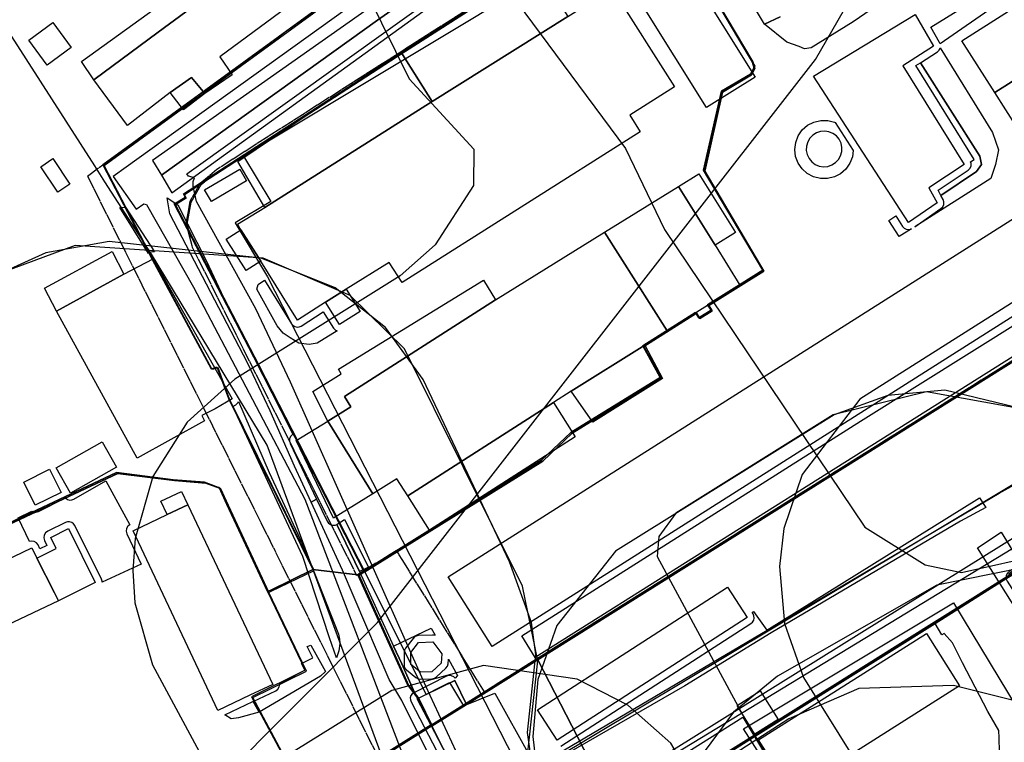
# Model space of a CAD drawing. Header units: metres. Extents: x 15747 to 16863, y 15840 to 16796.
# Tile 3 of 35: x 15901 to 16114, y 16016 to 16172. Entities that reach past the tile are written whole.
import ezdxf

# ---------------------------------------------------------------- set-up
doc = ezdxf.new("R2010")
doc.units = ezdxf.units.M
doc.linetypes.add('L00s01s', pattern=[3, 3, 0])
for name, color, linetype, true_color in [('02 Озеленение', 7, 'Continuous', 0xe4efdb), ('03 Существующее использование', 7, 'Continuous', 0x808080), ('04 Земельные участки (ЕГРН)', 7, 'Continuous', 0x1f3fbf), ('05 Застройка', 7, 'Continuous', 0x8c8c8c), ('06 Дороги и железная дорога', 7, 'Continuous', 0xb4b4b4), ('07 ЗОУИТ и СЗЗ', 7, 'Continuous', 0x000000), ('08 Красные линии и ЛГР', 7, 'Continuous', 0xff0000), ('09 ППТ и ПМТ', 7, 'Continuous', 0x00d000), ('10 ГПЗУ', 7, 'Continuous', 0x7b7bf2), ('11 КРТ', 7, 'Continuous', 0x1f3fbf), ('12 ПЗЗ – территориальные зоны', 7, 'Continuous', 0x000000), ('13 Генплан – функциональные зоны', 7, 'Continuous', 0x000000)]:
    doc.layers.add(name, color=color, linetype=linetype, true_color=true_color)

msp = doc.modelspace()

# ---------------------------------------------------------------- linework, layer by layer
at = {"layer": '02 Озеленение', "true_color": 0xe4efdb}
for points in [[(16065.78, 16172.65), (16062.43, 16171.04), (16055.29, 16183)], [(16089.39, 16176.94), (16081.63, 16171.51), (16072.5, 16165.91), (16071.1, 16165.71), (16069.9, 16166.17), (16067.23, 16167.17), (16062.43, 16171.04), (16065.78, 16172.65)], [(15992.21, 16008.08), (15983.9, 16024.72), (15981.17, 16029.31), (15971.05, 16052.94), (15964.28, 16067.64), (15965.48, 16068.32), (15967.79, 16063.52), (15968.07, 16063.11), (15968.48, 16062.82), (15968.96, 16062.68), (15969.46, 16062.7), (15969.82, 16062.85), (15974.79, 16052.66), (15982.15, 16036.5), (15983.9, 16032.65), (15986.68, 16026.52), (15986.56, 16026.46), (15986.18, 16026.19), (15985.9, 16025.8), (15985.75, 16025.35), (15985.76, 16024.88), (15985.91, 16024.43), (15994.32, 16008.38)], [(16018.32, 16014.91), (16059.49, 16041.42), (16059.84, 16041.73), (16060.08, 16042.13), (16060.18, 16042.59), (16060.13, 16043.06), (16059.94, 16043.49), (16059.74, 16043.8), (16060.02, 16044), (16062.94, 16039.94), (16108.98, 16068.57), (16110.28, 16066.47), (16104.83, 16063.57), (16063.88, 16039.41), (16045.14, 16027.96), (16005.19, 16004.92)]]:
    msp.add_lwpolyline(points, dxfattribs=at)
for points in [[(16098.39, 16170.35), (16111.07, 16178.23), (16112.82, 16175.32), (16100.41, 16166.76), (16100.3, 16167.06)], [(16100.43, 16165.88), (16111.78, 16147.59), (16113.09, 16143.84), (16112.44, 16140.66), (16111.42, 16137.65), (16094.94, 16127.23), (16100.61, 16131.16), (16101, 16131.55), (16101.22, 16132.05), (16101.24, 16132.6), (16101.07, 16133.12), (16100.6, 16133.97), (16108.33, 16139.19), (16109.36, 16140.71), (16109.02, 16142.5), (16096.15, 16162.68), (16099.82, 16165.04), (16100.23, 16165.44)], [(16100.6, 16133.97), (16099.97, 16135.11), (16106.47, 16139.42), (16106.88, 16139.82), (16107.11, 16140.35), (16107.12, 16140.93), (16106.99, 16141.28), (16107.78, 16141.74), (16095.2, 16162.08), (16096.15, 16162.68), (16109.02, 16142.5), (16109.36, 16140.71), (16108.33, 16139.19)], [(16077.69, 16149.78), (16081.63, 16143.72), (16081.46, 16142.37), (16080.91, 16140.94), (16080.04, 16139.69), (16078.89, 16138.68), (16077.53, 16137.98), (16076.04, 16137.62), (16074.51, 16137.63), (16073.03, 16138), (16071.68, 16138.72), (16070.54, 16139.74), (16069.68, 16141), (16069.15, 16142.44), (16068.97, 16143.95), (16069.16, 16145.47), (16069.71, 16146.9), (16070.59, 16148.15), (16071.74, 16149.16), (16073.09, 16149.86), (16074.58, 16150.22), (16076.11, 16150.21), (16077.59, 16149.84)], [(16076.09, 16140.28), (16076.98, 16140.58), (16077.76, 16141.08), (16078.4, 16141.75), (16078.87, 16142.56), (16079.12, 16143.46), (16079.16, 16144.39), (16078.97, 16145.3), (16078.57, 16146.14), (16077.98, 16146.85), (16077.23, 16147.41), (16076.37, 16147.77), (16075.45, 16147.92), (16074.53, 16147.84), (16073.65, 16147.54), (16072.86, 16147.04), (16072.22, 16146.37), (16071.76, 16145.56), (16071.5, 16144.67), (16071.46, 16143.74), (16071.65, 16142.83), (16072.06, 16141.99), (16072.65, 16141.27), (16073.39, 16140.71), (16074.25, 16140.35), (16075.17, 16140.21)], [(15960.35, 16082.31), (15960.29, 16082.28), (15959.88, 16081.91), (15959.64, 16081.42), (15959.58, 16080.88), (15959.72, 16080.35), (15965.48, 16068.32), (15964.28, 16067.64), (15960.68, 16075.46), (15955.39, 16087.42), (15950.53, 16097.77), (15933.72, 16130.04), (15933.11, 16133.45), (15935.45, 16131.94), (15941.65, 16119.74), (15945.35, 16111.89), (15946, 16110.54), (15959.69, 16083.66)], [(15929.08, 16121.46), (15922.91, 16131.4), (15924.1, 16131.46), (15930.41, 16121.76), (15929.96, 16121.8), (15929.41, 16121.64)], [(16090.83, 16129.56), (16092.3, 16127.29), (16092.63, 16126.94), (16093.04, 16126.7), (16093.51, 16126.61), (16093.99, 16126.67), (16094.21, 16126.78), (16091.55, 16125.09), (16089.29, 16128.54)], [(15966.93, 16108.8), (15969.13, 16105.3), (15969.54, 16104.87), (15969.89, 16104.72), (15965.63, 16102.07), (15963.88, 16101.75), (15961.6, 16102.06), (15959.74, 16103.2), (15958.25, 16104.2), (15956.97, 16105.79), (15952.52, 16113.71), (15952.81, 16114.75), (15954.22, 16115.63), (15960.07, 16106.22), (15960.38, 16105.87), (15960.79, 16105.62), (15961.25, 16105.52), (15961.72, 16105.56), (15962.15, 16105.75)], [(16083.17, 16085.15), (16119.03, 16107.59), (16129.14, 16114.13), (16131.83, 16109.95), (16122.05, 16102.82), (16012.8, 16034.05), (16009.89, 16038.74)], [(15948.57, 16089.41), (15955.21, 16074.05), (15963.3, 16056.67), (15970.18, 16039.08), (15970.4, 16038.05), (15970.47, 16037.11), (15970.3, 16035.51), (15969.8, 16033.95), (15968.27, 16038.29), (15962.51, 16055.89), (15947.32, 16088.33), (15947.98, 16088.72), (15948.42, 16089.1)], [(15919.88, 16072.23), (15925.04, 16062.77), (15924.63, 16062.47), (15924.33, 16061.97), (15924.25, 16061.39), (15924.39, 16060.82), (15927.49, 16054.26), (15919.06, 16050.34), (15919.07, 16050.53), (15918.92, 16050.98), (15913.12, 16062.6), (15912.84, 16062.99), (15912.47, 16063.26), (15912.02, 16063.41), (15911.55, 16063.42), (15911.1, 16063.27), (15907.27, 16061.36), (15906.81, 16061), (15906.52, 16060.5), (15906.45, 16059.93), (15906.59, 16059.36), (15907.11, 16058.29), (15905.6, 16057.53), (15905.18, 16058.4), (15904.83, 16058.86), (15904.33, 16059.16), (15903.75, 16059.24), (15903.3, 16059.13), (15900.85, 16064.28), (15903.87, 16065.68), (15904.1, 16065.55), (15904.68, 16065.47), (15905.25, 16065.63), (15910.86, 16068.43), (15911.09, 16068.6), (15911.18, 16068.49), (15911.57, 16068.24), (15912.03, 16068.11), (15912.49, 16068.13), (15912.93, 16068.29)], [(15969.82, 16062.85), (15969.93, 16062.89), (15971.53, 16063.88), (15976.73, 16053.56), (15974.79, 16052.66)], [(16121.07, 16041.68), (16132.17, 16024.53), (16132.81, 16023.54), (16130.97, 16022.15), (16108.48, 16057.78), (16113.6, 16061.13), (16117.87, 16054.27), (16115.35, 16052.65), (16114.93, 16052.24), (16114.69, 16051.71), (16114.69, 16051.6), (16114.66, 16051.58), (16114.69, 16051.54), (16114.68, 16051.12), (16114.9, 16050.58), (16120.2, 16042.3), (16120.51, 16041.95), (16120.92, 16041.71)], [(15994.01, 16033.69), (15996, 16030.18), (15995.43, 16029.58), (15995.18, 16029.85), (15994.68, 16030.11), (15994.13, 16030.16), (15993.59, 16030.01), (15986.68, 16026.52), (15983.9, 16032.65), (15982.15, 16036.5), (15983.9, 16037.34), (15990.24, 16040.38), (15991.11, 16038.85), (15991.06, 16038.87), (15990.58, 16038.92), (15987.46, 16038.78), (15987.03, 16038.7), (15986.65, 16038.5), (15986.34, 16038.19), (15984.7, 16036.07), (15984.47, 16035.64), (15984.39, 16035.15), (15984.39, 16032.54), (15984.46, 16032.1), (15984.64, 16031.7), (15984.94, 16031.38), (15986.97, 16029.7), (15987.44, 16029.44), (15987.97, 16029.36), (15990.44, 16029.44), (15990.97, 16029.55), (15991.42, 16029.84), (15993.45, 16031.73), (15993.78, 16032.17), (15993.93, 16032.69)], [(15957.46, 16028.43), (15962.89, 16031.28), (15962.22, 16032.75), (15964.68, 16033.99), (15963.46, 16036.4), (15964.26, 16036.71), (15967.43, 16031.03), (15966.34, 16030), (15953.01, 16022.23), (15951.77, 16024.57), (15956.63, 16026.87), (15957.1, 16027.22), (15957.4, 16027.72), (15957.49, 16028.3)], [(16065.36, 16020.68), (16060.33, 16017.49), (16056.48, 16023.65), (16061.44, 16026.87)], [(15945.58, 16021.64), (15951.69, 16024.53), (15951.77, 16024.57), (15953.01, 16022.23), (15948.59, 16021.02), (15946.98, 16020.78)]]:
    msp.add_lwpolyline(points, close=True, dxfattribs=at)
at = {"layer": '03 Существующее использование', "true_color": 0x808080}
for points in [[(16355.99, 16451.67), (16313.66, 16418.19), (16287.97, 16399.77), (16198.4, 16335.57), (16109.5, 16271.95), (16077.12, 16248.32), (16054.77, 16229.02), (16035.15, 16217.05), (16026.24, 16209.33), (15929.99, 16141.52), (15931.9, 16138.35), (15978.62, 16171.86), (16029.28, 16207.35), (16036.04, 16214.39), (16056.37, 16226.49), (16128.07, 16278.88), (16158.19, 16300.84), (16188.18, 16322.54), (16284.84, 16392.37), (16357.87, 16447.58)], [(16355.99, 16451.67), (16313.66, 16418.19), (16287.97, 16399.77), (16198.4, 16335.57), (16109.5, 16271.95), (16077.12, 16248.32), (16054.77, 16229.02), (16035.15, 16217.05), (16026.24, 16209.33), (15929.99, 16141.52), (15931.9, 16138.35), (15978.62, 16171.86), (16029.28, 16207.35), (16036.04, 16214.39), (16056.37, 16226.49), (16128.07, 16278.88), (16158.19, 16300.84), (16188.18, 16322.54), (16284.84, 16392.37), (16357.87, 16447.58)], [(16221.68, 16164.13), (16161.1, 16126.17), (16013.32, 16033.56), (16021.92, 16016.92), (16028.73, 16003.73), (16032.3, 15996.31), (16050.04, 16010.55), (16060.36, 16017.01), (16099.34, 16041.44), (16112.93, 16049.96), (16115.66, 16051.72), (16115.31, 16052.23), (16176.46, 16091.01), (16179.93, 16085.51), (16184.8, 16087.21), (16188.1, 16088.36), (16190.36, 16089.75), (16200.87, 16096.26), (16196.91, 16102.58), (16243.46, 16131.75)], [(16221.68, 16164.13), (16161.1, 16126.17), (16013.32, 16033.56), (16021.92, 16016.92), (16028.73, 16003.73), (16032.3, 15996.31), (16050.04, 16010.55), (16060.36, 16017.01), (16099.34, 16041.44), (16112.93, 16049.96), (16115.66, 16051.72), (16115.31, 16052.23), (16176.46, 16091.01), (16179.93, 16085.51), (16184.8, 16087.21), (16188.1, 16088.36), (16190.36, 16089.75), (16200.87, 16096.26), (16196.91, 16102.58), (16243.46, 16131.75)], [(15936.89, 16134.15), (15937.26, 16133.4), (15934.92, 16131.99), (15937.81, 16126.43), (15937.46, 16127.75), (15938.29, 16132.53), (15940.46, 16136.32), (15941.19, 16136.93)], [(15936.89, 16134.15), (15937.26, 16133.4), (15934.92, 16131.99), (15937.81, 16126.43), (15937.46, 16127.75), (15938.29, 16132.53), (15940.46, 16136.32), (15941.19, 16136.93)], [(15974.67, 16051.78), (15985.39, 16028.07), (15987.57, 16025.18), (15990.52, 16019.28), (15997.9, 16023.91), (15995.36, 16029.1), (15989.21, 16026.07), (15975.93, 16052.56)], [(15974.67, 16051.78), (15985.39, 16028.07), (15987.57, 16025.18), (15990.52, 16019.28), (15997.9, 16023.91), (15995.36, 16029.1), (15989.21, 16026.07), (15975.93, 16052.56)]]:
    msp.add_lwpolyline(points, close=True, dxfattribs=at)
at = {"layer": '03 Существующее использование', "true_color": 0xcfd1eb}
for points in [[(15954.86, 16116.42), (16009.95, 16008.65), (16113.22, 16069.61), (16268.66, 16155.89), (16215.04, 16239.25), (16176.73, 16296.05), (16171.35, 16292.45), (16166.79, 16289.41), (16093.11, 16239.82), (16043.22, 16202.49), (16017.51, 16183.25), (15949.62, 16142.49), (15955.54, 16132.67), (15947.85, 16128.05)], [(15747.13, 15860.09), (15844.14, 15913.56), (15852.16, 15929.03), (15865.75, 15937.3), (15880.56, 15933.17), (15984.42, 15999.66), (15974.97, 16025.26), (15954.77, 16079.98), (15929.75, 16121.31), (15919.67, 16136.96), (15917.44, 16140.42), (15896.34, 16173.18), (15762.78, 16090.64), (15747.13, 16080.93)]]:
    msp.add_lwpolyline(points, close=True, dxfattribs=at)
for points in [[(15875.48, 16051.85), (15922.46, 16073.85), (15934.72, 16072.32), (15941.5, 16071.78), (15944.48, 16070.67), (15944.64, 16070.61), (15946.32, 16067), (15955.1, 16048.12), (15955.65, 16048.38), (15964.95, 16052.9), (15946.65, 16089.92), (15944.15, 16096.72), (15942.9, 16096.32), (15930.15, 16119.95), (15919.5, 16140.44), (16039.96, 16228.17)], [(16007.17, 16179.54), (15982.89, 16163.95), (15936.89, 16134.15), (15937.26, 16133.4), (15934.92, 16131.99), (15952.95, 16097.29), (15975.93, 16052.56), (16014.43, 16076.55), (16020.76, 16082.55), (16040.07, 16094.45), (16036.31, 16101.31), (16047.71, 16108.51), (16048.44, 16107.34), (16051.1, 16109.01), (16050.37, 16110.18), (16057.26, 16114.49), (16062.29, 16117.63), (16049.47, 16139.25), (16053.34, 16156.34), (16059.61, 16160.06), (16060.35, 16161.41), (16059.92, 16162.88), (16050.68, 16178.48)]]:
    msp.add_lwpolyline(points, dxfattribs=at)
at = {"layer": '03 Существующее использование', "true_color": 0x808080}
for points in [[(16029.28, 16207.35), (15978.62, 16171.86), (15931.9, 16138.35), (15934.17, 16134.57), (16003.52, 16184.76)], [(16029.28, 16207.35), (15978.62, 16171.86), (15931.9, 16138.35), (15934.17, 16134.57), (16003.52, 16184.76)], [(15871.29, 15888.83), (15984.16, 15959.54), (15987.98, 15961.94), (15994.89, 15966.27), (16007.57, 15976.46), (16032.3, 15996.31), (16028.73, 16003.73), (16021.92, 16016.92), (16013.32, 16033.56), (16002.01, 16026.43), (15997.9, 16023.91), (15990.52, 16019.28), (15956.38, 15997.86), (15953.6, 15996.15), (15962.22, 15981.68), (15930.07, 15961.44), (15901.96, 15944.42), (15881.42, 15931.92)], [(15871.29, 15888.83), (15984.16, 15959.54), (15987.98, 15961.94), (15994.89, 15966.27), (16007.57, 15976.46), (16032.3, 15996.31), (16028.73, 16003.73), (16021.92, 16016.92), (16013.32, 16033.56), (16002.01, 16026.43), (15997.9, 16023.91), (15990.52, 16019.28), (15956.38, 15997.86), (15953.6, 15996.15), (15962.22, 15981.68), (15930.07, 15961.44), (15901.96, 15944.42), (15881.42, 15931.92)]]:
    msp.add_lwpolyline(points, dxfattribs=at)
at = {"layer": '03 Существующее использование', "true_color": 0xdcd5b6}
msp.add_lwpolyline([(16050.68, 16178.48), (16059.92, 16162.88), (16060.35, 16161.41), (16059.61, 16160.06), (16053.34, 16156.34), (16049.47, 16139.25), (16062.29, 16117.63), (16057.26, 16114.49), (16050.37, 16110.18), (16051.1, 16109.01), (16048.44, 16107.34), (16047.71, 16108.51), (16036.31, 16101.31), (16040.07, 16094.45), (16020.76, 16082.55), (16014.43, 16076.55), (15975.93, 16052.56), (15989.21, 16026.07), (15995.36, 16029.1), (15997.9, 16023.91), (16161.1, 16126.17), (16125.9, 16179.38)], dxfattribs=at)
at = {"layer": '03 Существующее использование', "true_color": 0xd7c6c1}
msp.add_lwpolyline([(15849.24, 15930.76), (15936.33, 15985.32), (15953.6, 15996.15), (15951.78, 15999.22), (15962.75, 16005.73), (15958.02, 16013.53), (15951.64, 16025.37), (15963.29, 16031.13), (15955.1, 16048.12), (15946.32, 16067), (15944.64, 16070.61), (15944.48, 16070.67), (15941.5, 16071.78), (15934.72, 16072.32), (15922.46, 16073.85), (15875.48, 16051.85)], dxfattribs=at)
at = {"layer": '03 Существующее использование', "true_color": 0xf4b598}
msp.add_lwpolyline([(16089.72, 15993), (16078.81, 15986.07), (16057.87, 16018.61), (16103.31, 16045.91), (16122.94, 16013.43)], close=True, dxfattribs=at)
at = {"layer": '03 Существующее использование', "true_color": 0xdcd5b6}
msp.add_lwpolyline([(16099.34, 16041.44), (16060.36, 16017.01), (16078.37, 15987.32), (16113.3, 16011.19), (16113.24, 16013.65), (16113.17, 16016.66), (16113.13, 16018.27), (16110.73, 16022.38), (16105.26, 16032.92), (16103.08, 16037.25), (16101.32, 16039.25), (16100.8, 16038.93)], close=True, dxfattribs=at)
at = {"layer": '04 Земельные участки (ЕГРН)', "true_color": 0x1f3fbf}
for points in [[(16355.99, 16451.67), (16313.66, 16418.19), (16287.97, 16399.77), (16198.4, 16335.57), (16109.5, 16271.95), (16077.12, 16248.32), (16054.77, 16229.02), (16035.15, 16217.05), (16026.24, 16209.33), (15929.99, 16141.52), (15931.9, 16138.35), (15978.62, 16171.86), (16029.28, 16207.35), (16036.04, 16214.39), (16056.37, 16226.49), (16128.07, 16278.88), (16158.19, 16300.84), (16188.18, 16322.54), (16284.84, 16392.37), (16357.87, 16447.58)], [(16221.68, 16164.13), (16161.1, 16126.17), (16013.32, 16033.56), (16021.92, 16016.92), (16028.73, 16003.73), (16032.3, 15996.31), (16050.04, 16010.55), (16060.36, 16017.01), (16099.34, 16041.44), (16112.93, 16049.96), (16115.66, 16051.72), (16115.31, 16052.23), (16176.46, 16091.01), (16179.93, 16085.51), (16184.8, 16087.21), (16188.1, 16088.36), (16190.36, 16089.75), (16200.87, 16096.26), (16196.91, 16102.58), (16243.46, 16131.75)], [(15936.89, 16134.15), (15937.26, 16133.4), (15934.92, 16131.99), (15937.81, 16126.43), (15937.46, 16127.75), (15938.29, 16132.53), (15940.46, 16136.32), (15941.19, 16136.93)], [(15974.67, 16051.78), (15985.39, 16028.07), (15987.57, 16025.18), (15990.52, 16019.28), (15997.9, 16023.91), (15995.36, 16029.1), (15989.21, 16026.07), (15975.93, 16052.56)], [(16099.34, 16041.44), (16060.36, 16017.01), (16078.37, 15987.32), (16113.3, 16011.19), (16113.24, 16013.65), (16113.17, 16016.66), (16113.13, 16018.27), (16110.73, 16022.38), (16105.26, 16032.92), (16103.08, 16037.25), (16101.32, 16039.25), (16100.8, 16038.93)]]:
    msp.add_lwpolyline(points, close=True, dxfattribs=at)
for points in [[(15875.48, 16051.85), (15922.46, 16073.85), (15934.72, 16072.32), (15941.5, 16071.78), (15944.48, 16070.67), (15944.64, 16070.61), (15946.32, 16067), (15955.1, 16048.12), (15955.65, 16048.38), (15964.95, 16052.9), (15946.65, 16089.92), (15944.15, 16096.72), (15942.9, 16096.32), (15930.15, 16119.95), (15919.5, 16140.44), (16039.96, 16228.17)], [(16029.28, 16207.35), (15978.62, 16171.86), (15931.9, 16138.35), (15934.17, 16134.57), (16003.52, 16184.76)], [(16007.17, 16179.54), (15982.89, 16163.95), (15936.89, 16134.15), (15937.26, 16133.4), (15934.92, 16131.99), (15952.95, 16097.29), (15975.93, 16052.56), (16014.43, 16076.55), (16020.76, 16082.55), (16040.07, 16094.45), (16036.31, 16101.31), (16047.71, 16108.51), (16048.44, 16107.34), (16051.1, 16109.01), (16050.37, 16110.18), (16057.26, 16114.49), (16062.29, 16117.63), (16049.47, 16139.25), (16053.34, 16156.34), (16059.61, 16160.06), (16060.35, 16161.41), (16059.92, 16162.88), (16050.68, 16178.48)], [(16050.68, 16178.48), (16059.92, 16162.88), (16060.35, 16161.41), (16059.61, 16160.06), (16053.34, 16156.34), (16049.47, 16139.25), (16062.29, 16117.63), (16057.26, 16114.49), (16050.37, 16110.18), (16051.1, 16109.01), (16048.44, 16107.34), (16047.71, 16108.51), (16036.31, 16101.31), (16040.07, 16094.45), (16020.76, 16082.55), (16014.43, 16076.55), (15975.93, 16052.56), (15989.21, 16026.07), (15995.36, 16029.1), (15997.9, 16023.91), (16161.1, 16126.17), (16125.9, 16179.38)], [(15849.24, 15930.76), (15936.33, 15985.32), (15953.6, 15996.15), (15951.78, 15999.22), (15962.75, 16005.73), (15958.02, 16013.53), (15951.64, 16025.37), (15963.29, 16031.13), (15955.1, 16048.12), (15946.32, 16067), (15944.64, 16070.61), (15944.48, 16070.67), (15941.5, 16071.78), (15934.72, 16072.32), (15922.46, 16073.85), (15875.48, 16051.85)], [(15871.29, 15888.83), (15984.16, 15959.54), (15987.98, 15961.94), (15994.89, 15966.27), (16007.57, 15976.46), (16032.3, 15996.31), (16028.73, 16003.73), (16021.92, 16016.92), (16013.32, 16033.56), (16002.01, 16026.43), (15997.9, 16023.91), (15990.52, 16019.28), (15956.38, 15997.86), (15953.6, 15996.15), (15962.22, 15981.68), (15930.07, 15961.44), (15901.96, 15944.42), (15881.42, 15931.92)]]:
    msp.add_lwpolyline(points, dxfattribs=at)
at = {"layer": '05 Застройка', "true_color": 0x8c8c8c}
for points in [[(15917.27, 16158.96), (15914.57, 16162.93), (15968.35, 16201.76), (15970.82, 16198.06), (15966.85, 16195.28), (15937.16, 16173.69), (15931.2, 16169.28)], [(15973.38, 16185.28), (15944.56, 16163.93), (15947.17, 16160.08), (15941.26, 16156.03), (15938.43, 16159.47), (15933.81, 16156.24), (15924.57, 16149.14), (15917.27, 16158.96), (15931.2, 16169.28), (15937.16, 16173.69), (15966.85, 16195.28)], [(16028.9, 16186.62), (16039.41, 16193.18), (16060.36, 16159.58), (16049.85, 16153.03)], [(15990.51, 16154.32), (16019.87, 16172.66), (16029.45, 16178.73), (16042.9, 16157.5), (16033.24, 16151.38), (16035.52, 16147.78), (15983.97, 16115.13), (15981.21, 16119.5), (15971.87, 16113.69), (15967.4, 16110.88), (15961.34, 16107.02), (15953.42, 16119.75), (15949.09, 16126.53), (15948.38, 16127.78), (15954.27, 16131.37)], [(15990.51, 16154.32), (15983.73, 16165.03), (16005.85, 16179.03), (16008.66, 16174.59), (16015.79, 16179.1), (16019.87, 16172.66)], [(16127.27, 16165.8), (16112.23, 16156.22), (16105.09, 16167.42), (16115.19, 16173.85), (16120.13, 16177)], [(16093.56, 16128.11), (16073, 16159.77), (16095.03, 16173.15), (16099.01, 16166.3), (16092.34, 16162.01), (16105.64, 16140.67), (16097.99, 16135.6), (16099.76, 16132.4)], [(15908.4, 16171.38), (15912.35, 16165.98), (15907.15, 16162.18), (15903.2, 16167.58)], [(15948.44, 16141.36), (15983.73, 16165.03), (15990.51, 16154.32), (15954.27, 16131.37)], [(16127.27, 16165.8), (16132.06, 16158.29), (16116.99, 16148.75), (16112.23, 16156.22)], [(15933.81, 16156.24), (15938.43, 16159.47), (15941.26, 16156.03), (15936.7, 16152.53)], [(16140.53, 16144.32), (16150.05, 16129.29), (16003.49, 16036.46), (15993.97, 16051.49)], [(15905.77, 16140.21), (15908.37, 16141.96), (15912.1, 16136.45), (15909.5, 16134.69)], [(15942.69, 16132.69), (15941.22, 16135.19), (15948.83, 16139.67), (15950.3, 16137.17)], [(16043.78, 16135.94), (16048.19, 16138.69), (16056.13, 16126), (16051.72, 16123.24)], [(16027.78, 16126.07), (16043.78, 16135.94), (16051.72, 16123.24), (16057.07, 16114.58), (16041.32, 16104.74)], [(15949.09, 16126.53), (15953.42, 16119.75), (15950.25, 16117.73), (15945.92, 16124.5)], [(16027.78, 16126.07), (16041.32, 16104.74), (16036.54, 16101.63), (16020.59, 16091.66), (16016.72, 16089.18), (15985.2, 16069.04), (15982.86, 16072.7), (15977.64, 16069.43), (15967.9, 16085.17), (15972.91, 16088.29), (15971.49, 16090.51), (16004.21, 16111.39)], [(15909.16, 16108.95), (15906.56, 16113.9), (15921.22, 16121.89), (15923.75, 16116.98)], [(15923.75, 16116.98), (15930.11, 16120.31), (15947.23, 16090.01), (15943.5, 16087.84), (15940.6, 16086.37), (15941.22, 16085.23), (15926.62, 16077.2), (15909.16, 16108.95)], [(16004.21, 16111.39), (15971.49, 16090.51), (15972.91, 16088.29), (15967.9, 16085.17), (15964.65, 16091.61), (15970.79, 16095.44), (15970.24, 16096.41), (16001.57, 16115.69)], [(15967.4, 16110.88), (15971.87, 16113.69), (15974.88, 16108.91), (15970.4, 16106.1)], [(16025.23, 16084.98), (16020.59, 16091.66), (16036.54, 16101.63), (16040.34, 16094.38)], [(15985.2, 16069.04), (16016.72, 16089.18), (16021.46, 16081.76), (15989.94, 16061.62)], [(15967.9, 16085.17), (15977.64, 16069.43), (15969.14, 16064.17), (15961.07, 16081)], [(15909.09, 16075.09), (15919.06, 16080.73), (15922.17, 16075.24), (15912.2, 16069.6)], [(15904.58, 16066.97), (15902.08, 16071.97), (15907.69, 16074.77), (15910.19, 16069.77)], [(15933.14, 16064.96), (15931.78, 16067.84), (15936.24, 16069.95), (15937.6, 16067.08)], [(15951.05, 16025.89), (15944.13, 16022.61), (15925.74, 16061.46), (15933.14, 16064.96), (15937.6, 16067.08), (15955.99, 16028.23)], [(15904.92, 16055.51), (15909.11, 16057.62), (15907.94, 16060.02), (15911.77, 16061.93), (15917.58, 16050.31), (15909.58, 16046.31), (15908.76, 16048.02)], [(15903.83, 16057.74), (15904.92, 16055.51), (15908.76, 16048.02), (15909.58, 16046.31), (15856.71, 16021.26), (15851.13, 16032.64), (15872.84, 16043.15), (15878.46, 16045.62)], [(16013.26, 16022.77), (16054.43, 16049.28), (16058.68, 16042.68), (16017.51, 16016.17)], [(16061.13, 16016.22), (16097.46, 16039.26), (16104.63, 16027.96), (16068.3, 16004.91)], [(15987.93, 16030.86), (15985.89, 16032.53), (15985.89, 16035.15), (15987.53, 16037.28), (15990.65, 16037.42), (15992.61, 16034.88), (15992.43, 16032.83), (15990.4, 16030.93)], [(15995.65, 16009.07), (15987.24, 16025.12), (15994.26, 16028.67), (15997.29, 16023.57), (16004.03, 16026.33), (16011.88, 16012.18), (16001.29, 16006.57)]]:
    msp.add_lwpolyline(points, close=True, dxfattribs=at)
at = {"layer": '06 Дороги и железная дорога', "true_color": 0xb4b4b4}
for points in [[(16244.48, 16369.96), (15921.47, 16138.06), (15926.45, 16130.99), (15928.1, 16132.14), (15928.68, 16132.01), (15938.81, 16114.13), (15962.93, 16068.31), (15985.79, 16008.62), (15987.42, 16005.35), (15987.84, 16002.27), (15986.87, 15999.9), (15985.53, 15998.53), (15915.76, 15955.02), (15747.13, 15858.5), (15747.13, 15839.57), (15756.27, 15839.57), (15928.29, 15942.9), (16175.89, 16097.09), (16320.72, 16193.18)], [(16312.94, 16200.93), (16236.83, 16148.99), (16140.83, 16086.18), (16006.81, 16006.03), (16004.1, 16005.64), (16001.69, 16006.29), (15999.32, 16007.96), (15996.59, 16011.67), (15989.1, 16027.86), (15959.81, 16093.59), (15952.33, 16109.44), (15939.45, 16132.65), (15938.75, 16136.02), (15938.73, 16136.99), (15939.05, 16137.76), (15937.75, 16138.14), (15937.37, 16138.68), (16171.71, 16306.19)]]:
    msp.add_lwpolyline(points, dxfattribs=at)
at = {"layer": '07 ЗОУИТ и СЗЗ', "true_color": 0x000000}
for points in [[(15747.13, 15935.53), (15762.22, 15935.55), (15786.93, 15937.62), (15835.41, 15947.83), (15858.85, 15955.91), (15903.34, 15977.71), (15943.64, 16006.54), (15978.64, 16041.61), (16073.47, 16163.38), (16097.68, 16205.52)], [(15925.68, 16052.84), (15926.15, 16045.88), (15929.96, 16032.49), (15950.59, 15994.19), (15966.92, 15981.37), (15978.45, 15978.23), (15988.02, 15979.85), (16203.22, 16110.61), (16209.45, 16119.62), (16210.72, 16129.7), (16209.77, 16136.64), (16205.04, 16149.73), (16177.15, 16192.24)], [(15804.02, 15839.57), (15834.41, 15866.12), (15994.5, 15966.47), (16049.61, 16010.73), (16330.79, 16185.36)], [(16002.03, 16185.03), (16032.31, 16144.11), (16040.8, 16126.63), (16084.1, 16062.26), (16097.22, 16054.07), (16105.06, 16052.45), (16123.18, 16056.44), (16321.33, 16181.07)], [(15976.53, 16177.41), (15985.53, 16159.19), (15999.5, 16144.02), (15999.44, 16136.17), (15991.17, 16123.31), (15983.56, 16116.58), (15947.78, 16094.23), (15937.44, 16084.95), (15930.04, 16073.17), (15926.18, 16059.8), (15925.68, 16052.84)], [(16065.66, 16053.73), (16066.77, 16041.41), (16070.86, 16029.74), (16094.13, 15992.4), (16103.34, 15984.14), (16114.28, 15978.38), (16134.56, 15975.25), (16154.39, 15980.53), (16223.5, 16023.01), (16237.05, 16038.42), (16241.75, 16049.86), (16243.51, 16062.1), (16242.21, 16074.4), (16237.93, 16086.01), (16213.94, 16123.23), (16204.67, 16131.41), (16193.67, 16137.07), (16173.36, 16140.02), (16153.58, 16134.56), (16083.07, 16089.93), (16070.57, 16073.65), (16066.63, 16061.93), (16065.66, 16053.73)], [(15858.15, 15881.08), (15994.5, 15966.47), (16006.57, 15976.15), (16011.51, 15985.23), (16010.89, 15992.14), (16012.37, 16009.28), (16011.09, 16017.8), (16012.91, 16034.69), (16011.96, 16041.6), (16007.19, 16054.76), (15988.57, 16094.17), (15980.42, 16105.44), (15969.47, 16114.03), (15953.44, 16120.45), (15920.57, 16123.99), (15906.85, 16121.6), (15859.71, 16100.2)], [(15884.28, 15882.48), (15903.7, 15889.22), (15995.31, 15945.33), (16007.56, 15961.8), (16011.33, 15973.58), (16012.17, 15981.79), (16011.01, 16012.23), (16013.34, 16033.34), (16010.06, 16049.47), (15984.5, 16100.84), (15972.76, 16112.37), (15953.89, 16120.44), (15913.2, 16123.15), (15860.03, 16103.49)], [(16012.26, 16016.97), (16013.24, 16008.77), (16017.18, 15997.05), (16042.2, 15955.78), (16058.45, 15943.25), (16078.36, 15938.31), (16090.68, 15939.38), (16102.36, 15943.45), (16146.08, 15970.17), (16159.08, 15986.04), (16164.56, 16000.82), (16166.49, 16013.02), (16165.37, 16025.33), (16161.26, 16037), (16137.74, 16074.65), (16121.4, 16087.06), (16101.45, 16091.87), (16089.14, 16090.71), (16077.49, 16086.55), (16030.13, 16057.08), (16017.44, 16040.96), (16013.35, 16029.29), (16012.26, 16016.97)], [(16039.19, 16055.92), (16060.09, 16017.2), (16089.23, 15971.21), (16100.59, 15977.49), (16111.33, 15977.01), (16119.8, 15964.21), (16130.4, 15963.3), (16143.68, 15971.99), (16153.34, 15981.96), (16159.89, 15994.2), (16162.81, 16007.78), (16162.65, 16021.84), (16159.79, 16035.42), (16146.91, 16060.79), (16135.05, 16076.2), (16117.87, 16087.84), (16097.44, 16091.48), (16077.3, 16086.51), (16043.25, 16065.25), (16039.52, 16060.2), (16039.19, 16055.92)], [(16124.31, 16054.65), (16099.74, 16049.68), (16065.26, 16030.05), (16055.71, 16022.22), (16048.36, 16012.28), (16043.68, 16000.83), (16041.95, 15988.58)], [(15992.98, 15839.57), (16029.21, 15876.91), (16064.9, 15901.08), (16076.54, 15917.98), (16079.09, 15925.84), (16080.41, 15938.13), (16079.59, 15946.35), (16075.86, 15958.14), (16042.13, 16015.55), (16032.86, 16023.73), (16021.86, 16029.39), (16001.56, 16032.35), (15981.77, 16026.9), (15870.94, 15958.15), (15862.03, 15949.57), (15855.5, 15939.07), (15851.75, 15927.28), (15850.91, 15919.07)], [(16132.42, 16020.74), (16103.34, 16028.03), (16082.86, 16027.32), (16067.71, 16020.81), (15965.92, 15955.08), (15904.61, 15890.99), (15879.24, 15872.26), (15808.3, 15839.57)]]:
    msp.add_lwpolyline(points, dxfattribs=at)
at = {"layer": '08 Красные линии и ЛГР', "linetype": 'L00s01s', "true_color": 0xff0000, "flags": 128}
for points in [[(15915.88, 16138.17), (15952.1, 16164.55), (15976.59, 16182.39), (15983.9, 16187.71)], [(16008.14, 16180.62), (15983.9, 16165.15)], [(15983.9, 16165.15), (15943.86, 16139.6), (15940.2, 16136.49), (15938.03, 16132.71), (15937.4, 16129.1)], [(15915.88, 16138.17), (15956.41, 16057.25)], [(15937.4, 16129.1), (15937.2, 16127.93), (15938.56, 16122.81), (15967.92, 16064.2)], [(16001.72, 16026.63), (16076.6, 16073.56), (16161.34, 16126.66)], [(16049.78, 16010.73), (16081.68, 16030.72), (16156.53, 16077.62)], [(16049.78, 16010.73), (16081.68, 16030.72), (16156.53, 16077.62)], [(15967.92, 16064.2), (15974.1, 16051.87), (15975.64, 16052.82)], [(15978.91, 16012.34), (15956.41, 16057.25)], [(15975.78, 16052.91), (15982.69, 16057.22), (15983.9, 16055.27)], [(15983.9, 16055.27), (16001.72, 16026.63)], [(15975.64, 16052.82), (15975.78, 16052.91)]]:
    msp.add_lwpolyline(points, dxfattribs=at)
at = {"layer": '09 ППТ и ПМТ', "true_color": 0xf0503c}
msp.add_lwpolyline([(16475.26, 16237.24), (16540.93, 16100.99), (16552.22, 16077.57), (16560.9, 16059.55), (16596.6, 15985.49), (16666.56, 15840.35), (16666.98, 15839.57), (16699.55, 15839.57), (16863.13, 15917.86), (16863.13, 15876.28), (16786.42, 15839.57), (15747.13, 15839.57), (15747.13, 15867.09), (15936.06, 15985.49), (15974.84, 16009.79), (15983.9, 16015.47), (15991.86, 16020.46), (16076.6, 16073.56), (16161.34, 16126.66), (16246.08, 16179.76), (16330.82, 16232.86), (16417.79, 16287.39)], close=True, dxfattribs=at)
at = {"layer": '09 ППТ и ПМТ', "true_color": 0xff3fb4}
for points in [[(15846.98, 15929.69), (16417.79, 16287.39)], [(16039.7, 16228.35), (15919.24, 16140.62), (15929.89, 16120.13), (15942.64, 16096.5), (15943.89, 16096.9), (15946.39, 16090.1), (15964.69, 16053.08), (15955.39, 16048.56), (15954.84, 16048.3), (15946.06, 16067.18), (15944.38, 16070.79), (15944.22, 16070.85), (15941.24, 16071.96), (15934.46, 16072.5), (15922.2, 16074.03), (15875.22, 16052.02)], [(16115.41, 16051.86), (16060.1, 16017.19), (16078.11, 15987.5), (16041.23, 15964.45), (16021.15, 15952.32), (16004.17, 15982.14), (15881.9, 15905.52), (15776.63, 15839.57), (15918.26, 15839.57), (15923.29, 15844.07), (15922.74, 15842.24), (15924.14, 15843.38), (15946.74, 15861.85), (15945.53, 15868.29), (15976.78, 15895.66), (16001.4, 15918.31), (16030.25, 15935.5), (16089.18, 15970.61), (16101.05, 15977.68), (16112.16, 15976.89), (16133.85, 15933.58)]]:
    msp.add_lwpolyline(points, dxfattribs=at)
at = {"layer": '09 ППТ и ПМТ', "true_color": 0x00d000}
for points in [[(15881.16, 15932.09), (15901.7, 15944.59), (15929.81, 15961.61), (15961.96, 15981.85), (15953.36, 15996.3), (15956.12, 15998.03), (15990.19, 16019.39), (16001.75, 16026.61), (16013.06, 16033.74), (16190.99, 16145.24)], [(16115.41, 16051.86), (16112.68, 16050.14), (16098.64, 16041.34), (16090.7, 16036.37), (16049.78, 16010.73), (16031.98, 15996.57), (16007.68, 15976.91), (16003.01, 15973.16), (15994.63, 15966.44), (15987.73, 15962.11), (15983.9, 15959.71), (15871.03, 15888.98)]]:
    msp.add_lwpolyline(points, dxfattribs=at)
at = {"layer": '10 ГПЗУ', "true_color": 0x7b7bf2}
for points in [[(16050.42, 16178.66), (16059.66, 16163.06), (16060.09, 16161.59), (16059.35, 16160.24), (16053.08, 16156.52), (16049.21, 16139.43), (16062.03, 16117.81), (16057, 16114.67), (16050.11, 16110.36), (16050.84, 16109.19), (16048.18, 16107.52), (16047.45, 16108.69), (16036.05, 16101.49), (16039.81, 16094.63), (16020.5, 16082.73), (16014.17, 16076.73), (15975.67, 16052.74), (15952.69, 16097.47), (15934.66, 16132.17), (15937, 16133.58), (15936.63, 16134.33), (15982.63, 16164.13), (16006.91, 16179.72)], [(15875.22, 16052.02), (15922.2, 16074.03), (15934.46, 16072.5), (15941.24, 16071.96), (15944.22, 16070.85), (15944.38, 16070.79), (15946.06, 16067.18), (15954.84, 16048.3), (15963.03, 16031.31), (15951.38, 16025.54), (15957.76, 16013.7), (15962.49, 16005.9), (15951.52, 15999.39), (15961.96, 15981.85), (15929.81, 15961.61), (15901.7, 15944.59), (15881.16, 15932.09)]]:
    msp.add_lwpolyline(points, dxfattribs=at)
msp.add_lwpolyline([(16057.72, 16021.12), (16060.1, 16017.19), (16078.11, 15987.5), (16041.23, 15964.45), (16021.15, 15952.32), (16004.17, 15982.14), (16001.96, 15986.01)], close=True, dxfattribs=at)
at = {"layer": '11 КРТ', "true_color": 0x1f3fbf}
for points in [[(16050.42, 16178.66), (16059.66, 16163.06), (16060.09, 16161.59), (16059.35, 16160.24), (16053.08, 16156.52), (16049.21, 16139.43), (16062.03, 16117.81), (16057, 16114.67), (16050.11, 16110.36), (16050.84, 16109.19), (16048.18, 16107.52), (16047.45, 16108.69), (16036.05, 16101.49), (16039.81, 16094.63), (16020.5, 16082.73), (16014.17, 16076.73), (15975.67, 16052.74), (15974.41, 16051.95), (15964.69, 16053.08), (15955.39, 16048.56), (15954.84, 16048.3), (15946.06, 16067.18), (15944.38, 16070.79), (15944.22, 16070.85), (15941.24, 16071.96), (15934.46, 16072.5), (15922.2, 16074.03), (15890.21, 16059.04)], [(15995.43, 16009.29), (15990.26, 16019.46), (15987.31, 16025.36), (15985.13, 16028.25), (15974.41, 16051.95), (16014.17, 16076.73), (16020.5, 16082.73), (16039.81, 16094.63), (16036.05, 16101.49), (16047.45, 16108.69), (16048.18, 16107.52), (16050.84, 16109.19), (16050.11, 16110.36), (16057, 16114.67), (16062.03, 16117.81), (16049.21, 16139.43), (16053.08, 16156.52), (16059.35, 16160.24), (16060.3, 16161.97), (16050.42, 16178.66)], [(15890.21, 16059.04), (15922.2, 16074.03), (15934.46, 16072.5), (15941.24, 16071.96), (15944.22, 16070.85), (15944.38, 16070.79), (15946.06, 16067.18), (15954.84, 16048.3), (15955.39, 16048.56), (15964.69, 16053.08), (15974.41, 16051.95), (15985.13, 16028.25), (15987.31, 16025.36), (15990.26, 16019.46), (15953.35, 15996.32), (15961.96, 15981.85), (15929.81, 15961.61), (15901.7, 15944.59), (15881.16, 15932.09)]]:
    msp.add_lwpolyline(points, dxfattribs=at)
at = {"layer": '12 ПЗЗ – территориальные зоны', "true_color": 0x000000}
for points in [[(16050.42, 16178.66), (16060.3, 16161.98), (16059.35, 16160.24), (16053.08, 16156.52), (16049.21, 16139.43), (16062.03, 16117.81), (16057, 16114.67), (16050.11, 16110.36), (16050.84, 16109.19), (16048.18, 16107.52), (16047.45, 16108.69), (16036.05, 16101.49), (16039.81, 16094.63), (16020.5, 16082.73), (16014.17, 16076.73), (15975.67, 16052.74), (15974.41, 16051.96), (15964.69, 16053.08), (15955.39, 16048.56), (15954.84, 16048.3), (15946.06, 16067.18), (15944.38, 16070.79), (15944.22, 16070.85), (15941.24, 16071.96), (15934.46, 16072.5), (15922.2, 16074.03), (15890.21, 16059.04)], [(15995.43, 16009.29), (15990.26, 16019.46), (15987.31, 16025.36), (15985.13, 16028.25), (15974.41, 16051.95), (15975.67, 16052.74), (16014.17, 16076.73), (16020.5, 16082.73), (16039.81, 16094.63), (16036.05, 16101.49), (16047.45, 16108.69), (16048.18, 16107.52), (16050.84, 16109.19), (16050.11, 16110.36), (16057, 16114.67), (16062.03, 16117.81), (16049.21, 16139.43), (16053.08, 16156.52), (16059.35, 16160.24), (16060.3, 16161.97), (16050.42, 16178.66)], [(15890.21, 16059.04), (15922.2, 16074.03), (15934.46, 16072.5), (15941.24, 16071.96), (15944.22, 16070.85), (15944.38, 16070.79), (15946.06, 16067.18), (15954.84, 16048.3), (15955.39, 16048.56), (15964.69, 16053.08), (15974.41, 16051.95), (15985.13, 16028.25), (15987.31, 16025.36), (15990.26, 16019.46), (15953.35, 15996.32), (15961.96, 15981.85), (15929.81, 15961.61), (15901.7, 15944.59), (15881.16, 15932.09)]]:
    msp.add_lwpolyline(points, dxfattribs=at)
msp.add_lwpolyline([(16007.31, 15976.62), (15994.63, 15966.43), (15834.61, 15866.16), (15804.18, 15839.57), (15747.13, 15839.57), (15747.13, 15868.71), (15846.01, 15931.19), (15847.05, 15929.71), (15848.99, 15930.92), (15850.81, 15929.9), (15870.04, 15936.43), (15873.01, 15935.87), (15878.4, 15932.71), (15881.16, 15932.09), (15901.7, 15944.59), (15929.81, 15961.61), (15961.96, 15981.85), (15953.35, 15996.32), (15990.26, 16019.46), (15995.43, 16009.29), (16001.96, 15986.01), (16004.17, 15982.14)], close=True, dxfattribs=at)
at = {"layer": '13 Генплан – функциональные зоны', "true_color": 0x3c3c3c}
msp.add_lwpolyline([(16470.65, 16274.09), (16420.62, 16243.07), (16335.89, 16190.03), (16251.16, 16136.88), (16166.43, 16083.84), (16081.7, 16030.69), (15996.96, 15977.65), (15912.23, 15924.49), (15866.64, 15895.92), (15900.67, 15841.77), (15897.16, 15839.57), (15747.13, 15839.57), (15747.13, 16108.46), (16055.68, 16268.32), (16513.82, 16601.81)], dxfattribs=at)
msp.add_lwpolyline([(16863.13, 15917.88), (16699.54, 15839.57), (15897.16, 15839.57), (15900.67, 15841.77), (15866.64, 15895.92), (15912.23, 15924.49), (15996.96, 15977.65), (16081.7, 16030.69), (16166.43, 16083.84), (16251.16, 16136.88), (16335.89, 16190.03), (16420.62, 16243.07), (16470.65, 16274.09), (16501.79, 16298.22), (16580.96, 16359.38), (16660.02, 16420.54), (16739.08, 16481.8), (16818.25, 16542.96), (16863.13, 16577.68)], close=True, dxfattribs=at)
at = {"layer": '13 Генплан – функциональные зоны', "true_color": 0x000000}
for points in [[(15897.16, 15839.57), (15900.67, 15841.77), (15866.64, 15895.92), (15912.23, 15924.49), (15996.96, 15977.65), (16081.7, 16030.69), (16166.43, 16083.84), (16251.16, 16136.88), (16335.89, 16190.03), (16420.62, 16243.07), (16470.65, 16274.09), (16501.79, 16298.22), (16580.96, 16359.38), (16660.02, 16420.54), (16739.08, 16481.8), (16818.25, 16542.96), (16863.13, 16577.68)], [(16863.13, 16577.68), (16818.25, 16542.96), (16739.08, 16481.8), (16660.02, 16420.54), (16580.96, 16359.38), (16501.79, 16298.22), (16470.65, 16274.09), (16420.62, 16243.07), (16335.89, 16190.03), (16251.16, 16136.88), (16166.43, 16083.84), (16081.7, 16030.69), (15996.96, 15977.65), (15912.23, 15924.49), (15866.64, 15895.92), (15900.67, 15841.77), (15897.16, 15839.57)]]:
    msp.add_lwpolyline(points, dxfattribs=at)

doc.saveas('drawing.dxf')
